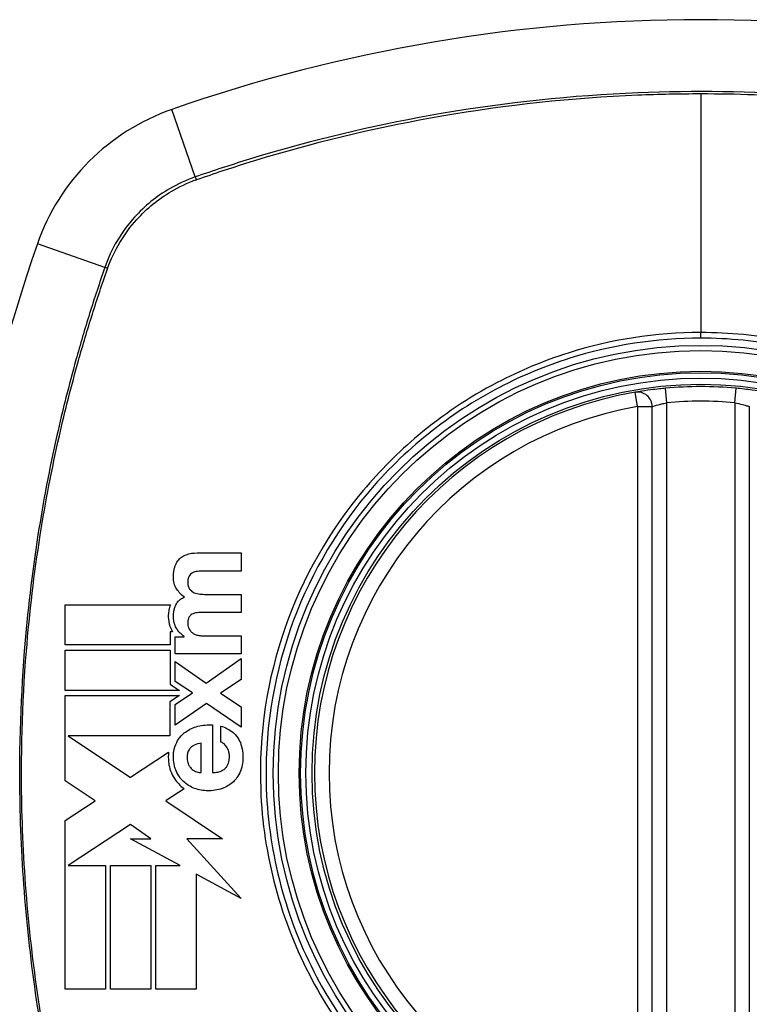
# Model space of a CAD drawing. Header units: inches. Extents: x 101 to 245, y 79 to 103.
# Tile 24 of 30: x 208.677 to 209.268, y 101.696 to 102.494. Entities that reach past the tile are written whole.
import ezdxf

# ---------------------------------------------------------------- set-up
doc = ezdxf.new("R2010")
doc.units = ezdxf.units.IN
doc.header["$MEASUREMENT"] = 0
doc.layers.add('Visible Edges(ANSI)', color=7, linetype='Continuous', lineweight=25)
doc.layers.add('Visible Tangent Edges(ANSI)', color=7, linetype='Continuous', lineweight=25)

msp = doc.modelspace()

# ---------------------------------------------------------------- linework, layer by layer
at = {"layer": 'Visible Edges(ANSI)'}
for p, q in [((209.18898, 101.58653), (209.18898, 102.18013)), ((209.26772, 102.18013), (209.26772, 101.58653)), ((208.82024, 102.06161), (208.85607, 102.06161)), ((208.85607, 102.06161), (208.85607, 102.04691)), ((208.85607, 102.04691), (208.82573, 102.04691)), ((208.82624, 102.02806), (208.85607, 102.02806)), ((208.85607, 102.02806), (208.85607, 102.01335)), ((208.71346, 101.98705), (208.71346, 102.01966)), ((208.71346, 102.01966), (208.79861, 102.01966)), ((208.85607, 102.01335), (208.82604, 102.01335)), ((208.79839, 101.99781), (208.79839, 101.98705)), ((208.80036, 101.99781), (208.79839, 101.99781)), ((208.80253, 101.99367), (208.80978, 101.99367)), ((208.80253, 101.9798), (208.80253, 101.99367)), ((208.80978, 101.99367), (208.80978, 101.99388)), ((208.825, 101.9945), (208.85607, 101.9945)), ((208.85607, 101.9945), (208.85607, 101.9798)), ((208.79839, 101.98705), (208.71346, 101.98705)), ((208.71346, 101.98291), (208.79839, 101.98291)), ((208.71346, 101.95029), (208.71346, 101.98291)), ((208.79839, 101.98291), (208.79839, 101.95531)), ((208.85607, 101.9798), (208.80253, 101.9798)), ((208.80253, 101.97378), (208.82759, 101.95618)), ((208.80253, 101.95752), (208.80253, 101.97378)), ((208.82759, 101.95618), (208.85607, 101.97596)), ((208.85607, 101.97596), (208.85607, 101.95918)), ((208.81651, 101.9482), (208.80253, 101.95752)), ((208.85607, 101.95918), (208.83919, 101.948)), ((208.80592, 101.95029), (208.71346, 101.95029)), ((208.79839, 101.95531), (208.80023, 101.95408)), ((208.80023, 101.95408), (208.80592, 101.95029)), ((208.71345, 101.91503), (208.71346, 101.94616)), ((208.71346, 101.94616), (208.80596, 101.94616)), ((208.80596, 101.94616), (208.79826, 101.94099)), ((208.80253, 101.93878), (208.81651, 101.9482)), ((208.83919, 101.948), (208.85607, 101.93681)), ((208.79826, 101.94099), (208.79826, 101.91354)), ((208.8279, 101.93961), (208.80253, 101.922)), ((208.80253, 101.922), (208.80253, 101.93878)), ((208.85607, 101.92034), (208.8279, 101.93961)), ((208.85607, 101.93681), (208.85607, 101.92034)), ((208.83287, 101.92226), (208.83287, 101.88363)), ((208.8395, 101.90839), (208.8395, 101.92133)), ((208.71345, 101.91423), (208.71345, 101.91503)), ((208.71345, 101.91354), (208.71345, 101.91423)), ((208.71346, 101.87696), (208.71345, 101.91354)), ((208.71569, 101.91354), (208.76619, 101.87982)), ((208.79826, 101.91354), (208.71569, 101.91354)), ((208.82355, 101.88363), (208.82355, 101.90756)), ((208.76643, 101.87998), (208.79716, 101.90032)), ((208.76619, 101.87982), (208.76643, 101.87998)), ((208.73756, 101.86087), (208.71346, 101.87696)), ((208.80984, 101.87064), (208.79519, 101.86094)), ((208.71346, 101.84492), (208.73756, 101.86087)), ((208.79519, 101.86094), (208.79483, 101.8607)), ((208.79483, 101.8607), (208.84079, 101.83002)), ((208.71346, 101.70817), (208.71346, 101.84492)), ((208.76619, 101.84175), (208.71571, 101.80834)), ((208.7828, 101.83002), (208.76619, 101.84175)), ((208.80656, 101.80833), (208.7662, 101.83002)), ((208.7662, 101.83002), (208.7828, 101.83002)), ((208.84079, 101.83002), (208.81184, 101.83003)), ((208.81184, 101.83003), (208.85607, 101.78174)), ((208.71571, 101.80834), (208.71571, 101.80833)), ((208.71571, 101.80833), (208.74607, 101.80833)), ((208.74607, 101.80833), (208.74607, 101.70817)), ((208.75018, 101.80833), (208.7828, 101.80833)), ((208.75018, 101.70817), (208.75018, 101.80833)), ((208.7828, 101.80833), (208.7828, 101.70817)), ((208.78687, 101.70817), (208.78687, 101.80833)), ((208.78687, 101.80833), (208.80656, 101.80833)), ((208.85607, 101.78174), (208.81949, 101.80139)), ((208.81949, 101.80139), (208.81949, 101.70817)), ((208.74607, 101.70817), (208.71346, 101.70817)), ((208.7828, 101.70817), (208.75018, 101.70817)), ((208.81949, 101.70817), (208.78687, 101.70817))]:
    msp.add_line(p, q, dxfattribs=at)
for radius in [0.31988, 0.31496]:
    msp.add_circle((209.22835, 101.88333), radius, dxfattribs=at)
for centre, radius, start, end in [((209.22835, 101.19435), 1.29921, 70.73366, 109.26634), ((208.85812, 102.25356), 0.17717, 109.26634, 160.73366), ((209.91732, 101.88333), 1.29921, 160.73366, 199.26634), ((209.22835, 101.88333), 0.31299, 99.78402, 260.21598), ((209.17717, 102.18013), 0.01181, 0, 99.78402), ((209.22835, 101.88333), 0.31299, 84.74991, 95.25009)]:
    msp.add_arc(centre, radius, start, end, dxfattribs=at)
for points, knots in [([(209.19971, 102.19501), (209.19811, 102.19486), (209.1965, 102.1947), (209.19239, 102.19426), (209.18997, 102.19397), (209.18413, 102.19321), (209.18107, 102.19274), (209.17645, 102.192), (209.17516, 102.19177), (209.17516, 102.19177)], [0, 0, 0, 0, 0.01176793, 0.01176793, 0.03059662, 0.03059662, 0.06072253, 0.06072253, 0.09414345, 0.09414345, 0.09414345, 0.09414345]), ([(209.28153, 102.19177), (209.28153, 102.19177), (209.28138, 102.1918), (209.28055, 102.19194), (209.27965, 102.19209), (209.27636, 102.19263), (209.27343, 102.19308), (209.26605, 102.19407), (209.26153, 102.19459), (209.25699, 102.19501)], [0, 0, 0, 0, 0.01176876, 0.01176876, 0.03059878, 0.03059878, 0.0607268, 0.0607268, 0.09415008, 0.09415008, 0.09415008, 0.09415008]), ([(208.80211, 102.04991), (208.80219, 102.05016), (208.80226, 102.05041), (208.80246, 102.05102), (208.80259, 102.05137), (208.80339, 102.05335), (208.80428, 102.05482), (208.80543, 102.05613)], [-0.01822759, -0.01822759, -0.01822759, -0.01822759, -0.01623281, -0.01623281, -0.01336137, -0.01336137, 0, 0, 0, 0]), ([(208.80543, 102.05613), (208.80634, 102.05716), (208.80739, 102.05803), (208.80945, 102.05931), (208.8104, 102.05978), (208.81138, 102.06016)], [-0.01889621, -0.01889621, -0.01889621, -0.01889621, -0.00826301, -0.00826301, 0, 0, 0, 0]), ([(208.80377, 102.03236), (208.80283, 102.03379), (208.80214, 102.03535), (208.80141, 102.03812), (208.80092, 102.04039), (208.8012, 102.04505), (208.80131, 102.04612), (208.80156, 102.04758), (208.80164, 102.04797), (208.80178, 102.04862), (208.80184, 102.04889), (208.80197, 102.0494), (208.80204, 102.04966), (208.80211, 102.04991)], [-0.0850692, -0.0850692, -0.0850692, -0.0850692, -0.04277401, -0.04277401, -0.0153176, -0.0153176, -0.00710592, -0.00710592, -0.00406726, -0.00406726, -0.00200277, -0.00200277, 0, 0, 0, 0]), ([(208.81651, 102.04556), (208.81596, 102.04527), (208.81545, 102.04491), (208.81449, 102.04399), (208.81406, 102.04343), (208.81371, 102.04282)], [-0.01028988, -0.01028988, -0.01028988, -0.01028988, -0.00541222, -0.00541222, 0, 0, 0, 0]), ([(208.81371, 102.04282), (208.81354, 102.04251), (208.8134, 102.0422), (208.81324, 102.04177), (208.8132, 102.04166), (208.81314, 102.04148), (208.81312, 102.04139), (208.81307, 102.04123), (208.81305, 102.04114), (208.813, 102.04096), (208.81298, 102.04086), (208.81292, 102.0406), (208.81289, 102.04043), (208.81277, 102.03974), (208.81272, 102.0392), (208.81266, 102.03793), (208.81266, 102.03682), (208.81303, 102.03467), (208.81335, 102.03372), (208.81387, 102.03287)], [-0.0341891, -0.0341891, -0.0341891, -0.0341891, -0.02994227, -0.02994227, -0.02861788, -0.02861788, -0.02756344, -0.02756344, -0.02649819, -0.02649819, -0.02526241, -0.02526241, -0.02322724, -0.02322724, -0.01674356, -0.01674356, -0.00773446, -0.00773446, 0, 0, 0, 0]), ([(208.81387, 102.03287), (208.81428, 102.0322), (208.81478, 102.0316), (208.81584, 102.0306), (208.81639, 102.0302), (208.81698, 102.02987)], [-0.01156539, -0.01156539, -0.01156539, -0.01156539, -0.0053887, -0.0053887, 0, 0, 0, 0]), ([(208.80305, 102.01951), (208.80356, 102.02062), (208.80424, 102.02161), (208.80559, 102.02307), (208.80617, 102.02359), (208.80778, 102.02479), (208.80886, 102.02539), (208.80998, 102.02588)], [-0.02499103, -0.02499103, -0.02499103, -0.02499103, -0.01566144, -0.01566144, -0.00964664, -0.00964664, 0, 0, 0, 0]), ([(208.79861, 102.01966), (208.79835, 102.01896), (208.79811, 102.01824), (208.79783, 102.01724), (208.79776, 102.01696), (208.79763, 102.01645), (208.79758, 102.01622), (208.79748, 102.01574), (208.79743, 102.01551), (208.79733, 102.01496), (208.79728, 102.01465), (208.79714, 102.01373), (208.79708, 102.01313), (208.79689, 102.01086), (208.79686, 102.00858), (208.79768, 102.00351), (208.7985, 102.00109), (208.79974, 101.99886)], [-0.06770735, -0.06770735, -0.06770735, -0.06770735, -0.05894384, -0.05894384, -0.05564282, -0.05564282, -0.05283582, -0.05283582, -0.05004017, -0.05004017, -0.04636458, -0.04636458, -0.03935127, -0.03935127, -0.01991224, -0.01991224, 0, 0, 0, 0]), ([(208.80336, 102.00087), (208.80269, 102.00207), (208.80217, 102.00334), (208.80109, 102.00724), (208.80101, 102.00968), (208.80115, 102.01224), (208.80121, 102.01291), (208.80134, 102.01387), (208.80139, 102.01416), (208.80148, 102.01466), (208.80152, 102.01488), (208.80162, 102.01532), (208.80167, 102.01554), (208.80181, 102.01611), (208.8019, 102.01646), (208.80229, 102.01773), (208.80263, 102.01863), (208.80305, 102.01951)], [-0.04289575, -0.04289575, -0.04289575, -0.04289575, -0.0353469, -0.0353469, -0.02092515, -0.02092515, -0.01581335, -0.01581335, -0.01355866, -0.01355866, -0.01188998, -0.01188998, -0.01013094, -0.01013094, -0.00742649, -0.00742649, 0, 0, 0, 0]), ([(208.81387, 102.00978), (208.8137, 102.00952), (208.81355, 102.00924), (208.81333, 102.00874), (208.81326, 102.00853), (208.81315, 102.0082), (208.81311, 102.00809), (208.81306, 102.00788), (208.81303, 102.00778), (208.81299, 102.0076), (208.81297, 102.0075), (208.81292, 102.00729), (208.8129, 102.00718), (208.81285, 102.00689), (208.81282, 102.00671), (208.81273, 102.00597), (208.81269, 102.0054), (208.81267, 102.00419), (208.81268, 102.00338), (208.81314, 102.0017)], [-0.0490041, -0.0490041, -0.0490041, -0.0490041, -0.04244866, -0.04244866, -0.03780104, -0.03780104, -0.03527652, -0.03527652, -0.0332684, -0.0332684, -0.03125318, -0.03125318, -0.02891355, -0.02891355, -0.02511286, -0.02511286, -0.01342871, -0.01342871, 0, 0, 0, 0]), ([(208.81703, 102.01237), (208.81641, 102.01212), (208.81583, 102.0118), (208.81474, 102.01092), (208.81427, 102.01039), (208.81387, 102.00978)], [-0.01084171, -0.01084171, -0.01084171, -0.01084171, -0.00558063, -0.00558063, 0, 0, 0, 0]), ([(208.80978, 101.99388), (208.80858, 101.99472), (208.80746, 101.99566), (208.80524, 101.99796), (208.80421, 101.99934), (208.80336, 102.00087)], [-0.02525095, -0.02525095, -0.02525095, -0.02525095, -0.01364462, -0.01364462, 0, 0, 0, 0]), ([(208.81314, 102.0017), (208.81333, 102.00101), (208.81361, 102.00036), (208.81424, 101.99927), (208.81456, 101.99882), (208.8149, 101.99839)], [-0.009826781, -0.009826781, -0.009826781, -0.009826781, -0.004330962, -0.004330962, 0, 0, 0, 0]), ([(208.8149, 101.99839), (208.81542, 101.99774), (208.81604, 101.9972), (208.81732, 101.99631), (208.81797, 101.99595), (208.81863, 101.99564)], [-0.01235062, -0.01235062, -0.01235062, -0.01235062, -0.00586482, -0.00586482, 0, 0, 0, 0]), ([(208.81863, 101.99564), (208.81961, 101.99518), (208.82069, 101.9949), (208.82281, 101.99457), (208.82392, 101.9945), (208.825, 101.9945)], [-0.0172898, -0.0172898, -0.0172898, -0.0172898, -0.00865841, -0.00865841, 0, 0, 0, 0]), ([(208.8395, 101.92133), (208.84302, 101.9202), (208.84651, 101.91856), (208.85089, 101.91491), (208.8522, 101.91347), (208.85327, 101.9118)], [-0.04515862, -0.04515862, -0.04515862, -0.04515862, -0.0154111, -0.0154111, 0, 0, 0, 0]), ([(208.80372, 101.90818), (208.8047, 101.91006), (208.80588, 101.91179), (208.80836, 101.91453), (208.80954, 101.91558), (208.81081, 101.91652)], [-0.02881363, -0.02881363, -0.02881363, -0.02881363, -0.0124576, -0.0124576, 0, 0, 0, 0]), ([(208.85327, 101.9118), (208.85433, 101.91017), (208.85518, 101.90841), (208.85663, 101.90421), (208.85709, 101.90178), (208.85736, 101.89854), (208.8574, 101.89779), (208.85742, 101.89658), (208.85742, 101.89611), (208.85741, 101.89531), (208.8574, 101.89497), (208.85736, 101.89419), (208.85734, 101.89377), (208.85725, 101.89264), (208.85717, 101.89195), (208.85676, 101.88906), (208.85621, 101.88692), (208.8554, 101.88488)], [-0.07162914, -0.07162914, -0.07162914, -0.07162914, -0.05643592, -0.05643592, -0.0374041, -0.0374041, -0.03163172, -0.03163172, -0.02814281, -0.02814281, -0.02551127, -0.02551127, -0.02225928, -0.02225928, -0.01690864, -0.01690864, 0, 0, 0, 0]), ([(208.80325, 101.88514), (208.80288, 101.886), (208.80255, 101.88689), (208.80169, 101.88971), (208.80134, 101.89167), (208.80113, 101.89428), (208.8011, 101.8949), (208.80108, 101.8959), (208.80108, 101.89629), (208.80108, 101.89701), (208.80109, 101.89735), (208.80112, 101.89807), (208.80115, 101.89846), (208.80123, 101.89952), (208.8013, 101.90019), (208.80179, 101.90343), (208.80253, 101.90589), (208.80372, 101.90818)], [-0.0603005, -0.0603005, -0.0603005, -0.0603005, -0.05313811, -0.05313811, -0.03804527, -0.03804527, -0.0334358, -0.0334358, -0.03050969, -0.03050969, -0.02795071, -0.02795071, -0.02497289, -0.02497289, -0.01985571, -0.01985571, 0, 0, 0, 0]), ([(208.81506, 101.90388), (208.81466, 101.90352), (208.81431, 101.90312), (208.8133, 101.90172), (208.81284, 101.90063), (208.81242, 101.89889), (208.81232, 101.8983), (208.81223, 101.89746), (208.81221, 101.8972), (208.81218, 101.89675), (208.81217, 101.89656), (208.81216, 101.8962), (208.81216, 101.89602), (208.81216, 101.89558), (208.81216, 101.89532), (208.81219, 101.89468), (208.81222, 101.89431), (208.8124, 101.89257), (208.81273, 101.89122), (208.81335, 101.89)], [-0.03851741, -0.03851741, -0.03851741, -0.03851741, -0.03421535, -0.03421535, -0.02483887, -0.02483887, -0.02021805, -0.02021805, -0.01820131, -0.01820131, -0.01671784, -0.01671784, -0.01534867, -0.01534867, -0.01335461, -0.01335461, -0.01050199, -0.01050199, 0, 0, 0, 0]), ([(208.82355, 101.90756), (208.82168, 101.90721), (208.81974, 101.90667), (208.81695, 101.90532), (208.81594, 101.90468), (208.81506, 101.90388)], [-0.02473177, -0.02473177, -0.02473177, -0.02473177, -0.00935617, -0.00935617, 0, 0, 0, 0]), ([(208.84421, 101.90445), (208.84348, 101.9055), (208.84262, 101.90652), (208.84098, 101.90777), (208.84027, 101.90816), (208.8395, 101.90839)], [-0.01640944, -0.01640944, -0.01640944, -0.01640944, -0.0064471, -0.0064471, 0, 0, 0, 0]), ([(208.84323, 101.88726), (208.84375, 101.8878), (208.84421, 101.8884), (208.84544, 101.89043), (208.84593, 101.89197), (208.84627, 101.89402), (208.84632, 101.89447), (208.84638, 101.89517), (208.8464, 101.89543), (208.84642, 101.89592), (208.84643, 101.89614), (208.84644, 101.89659), (208.84644, 101.89685), (208.84643, 101.89742), (208.84642, 101.89775), (208.84632, 101.89901), (208.84616, 101.89993), (208.84554, 101.90214), (208.84498, 101.90335), (208.84421, 101.90445)], [-0.05017395, -0.05017395, -0.05017395, -0.05017395, -0.04363621, -0.04363621, -0.0298359, -0.0298359, -0.02607285, -0.02607285, -0.02387917, -0.02387917, -0.02196308, -0.02196308, -0.02009828, -0.02009828, -0.01758728, -0.01758728, -0.01044021, -0.01044021, 0, 0, 0, 0]), ([(208.79716, 101.90032), (208.7971, 101.89974), (208.79705, 101.89916), (208.79699, 101.89824), (208.79697, 101.8979), (208.79695, 101.89719), (208.79694, 101.89684), (208.79694, 101.89625), (208.79694, 101.89602), (208.79695, 101.89522), (208.79697, 101.89465), (208.79709, 101.89271), (208.79725, 101.89135), (208.79791, 101.88776), (208.79856, 101.88557), (208.79946, 101.88349)], [-0.04388665, -0.04388665, -0.04388665, -0.04388665, -0.03942336, -0.03942336, -0.03676663, -0.03676663, -0.0340067, -0.0340067, -0.03226389, -0.03226389, -0.02788892, -0.02788892, -0.01745906, -0.01745906, 0, 0, 0, 0]), ([(208.81335, 101.89), (208.81376, 101.8892), (208.81425, 101.88843), (208.81526, 101.8872), (208.81576, 101.88671), (208.8163, 101.88628)], [-0.01249156, -0.01249156, -0.01249156, -0.01249156, -0.00549062, -0.00549062, 0, 0, 0, 0]), ([(208.83287, 101.88363), (208.83423, 101.88369), (208.83563, 101.88384), (208.83831, 101.88441), (208.83967, 101.88485), (208.84175, 101.88598), (208.84254, 101.88655), (208.84323, 101.88726)], [-0.02989681, -0.02989681, -0.02989681, -0.02989681, -0.01887838, -0.01887838, -0.00773862, -0.00773862, 0, 0, 0, 0]), ([(208.79946, 101.88349), (208.80038, 101.88135), (208.80153, 101.87933), (208.80393, 101.87604), (208.80508, 101.87471), (208.80635, 101.8735)], [-0.03170558, -0.03170558, -0.03170558, -0.03170558, -0.01375248, -0.01375248, 0, 0, 0, 0]), ([(208.80921, 101.87649), (208.80811, 101.87754), (208.80711, 101.87868), (208.80504, 101.88154), (208.80406, 101.88328), (208.80325, 101.88514)], [-0.02746533, -0.02746533, -0.02746533, -0.02746533, -0.01554932, -0.01554932, 0, 0, 0, 0]), ([(208.8554, 101.88488), (208.85464, 101.88298), (208.85369, 101.8812), (208.85166, 101.87837), (208.85071, 101.87728), (208.84965, 101.87628)], [-0.02710002, -0.02710002, -0.02710002, -0.02710002, -0.01142955, -0.01142955, 0, 0, 0, 0]), ([(208.84074, 101.87084), (208.83885, 101.87014), (208.83689, 101.86965), (208.83259, 101.86898), (208.83052, 101.86892), (208.82532, 101.86896), (208.82167, 101.86956), (208.81817, 101.8709)], [-0.05230225, -0.05230225, -0.05230225, -0.05230225, -0.04199451, -0.04199451, -0.03001785, -0.03001785, 0, 0, 0, 0])]:
    msp.add_open_spline(points, degree=3, knots=knots, dxfattribs=at)
for points in [[(208.81138, 102.06016), (208.81417, 102.06126), (208.81729, 102.06161), (208.82024, 102.06161)], [(208.82065, 102.0467), (208.81923, 102.04658), (208.8178, 102.04624), (208.81651, 102.04556)], [(208.82573, 102.04691), (208.82404, 102.04691), (208.82234, 102.04685), (208.82065, 102.0467)], [(208.80998, 102.02588), (208.80749, 102.02757), (208.80545, 102.0298), (208.80377, 102.03236)], [(208.81698, 102.02987), (208.81832, 102.02911), (208.8198, 102.02865), (208.82133, 102.02842)], [(208.82133, 102.02842), (208.82295, 102.02818), (208.82459, 102.02806), (208.82624, 102.02806)], [(208.82133, 102.01325), (208.81986, 102.01318), (208.81841, 102.01291), (208.81703, 102.01237)], [(208.82604, 102.01335), (208.82447, 102.01335), (208.8229, 102.01332), (208.82133, 102.01325)], [(208.79974, 101.99886), (208.79994, 101.99851), (208.80015, 101.99815), (208.80036, 101.99781)], [(208.81081, 101.91652), (208.8139, 101.91878), (208.81732, 101.9203), (208.82096, 101.92123)], [(208.82096, 101.92123), (208.82488, 101.92222), (208.82886, 101.92253), (208.83287, 101.92226)], [(208.8163, 101.88628), (208.81743, 101.88538), (208.81867, 101.8847), (208.82003, 101.88431)], [(208.82003, 101.88431), (208.82116, 101.88398), (208.82238, 101.88371), (208.82355, 101.88363)], [(208.80635, 101.8735), (208.80744, 101.87245), (208.8086, 101.8715), (208.80984, 101.87064)], [(208.81817, 101.8709), (208.81485, 101.87216), (208.81182, 101.87398), (208.80921, 101.87649)], [(208.84965, 101.87628), (208.84705, 101.87382), (208.84403, 101.87206), (208.84074, 101.87084)]]:
    msp.add_open_spline(points, degree=3, dxfattribs=at)
at = {"layer": 'Visible Tangent Edges(ANSI)'}
for p, q in [((209.22835, 102.43367), (209.22835, 102.24014)), ((208.81876, 102.36615), (208.79966, 102.4208)), ((208.74553, 102.29291), (208.69087, 102.31202)), ((209.22835, 102.23556), (209.22835, 102.24014)), ((209.17717, 102.18013), (209.17516, 102.19177)), ((209.20079, 102.18325), (209.19971, 102.19501)), ((209.25591, 102.18325), (209.25699, 102.19501)), ((209.20079, 101.58341), (209.20079, 102.18325)), ((209.25591, 102.18325), (209.25591, 101.58341)), ((209.17717, 102.18013), (209.18898, 102.18013)), ((209.17717, 102.18013), (209.17717, 101.58653))]:
    msp.add_line(p, q, dxfattribs=at)
for radius in [0.34636, 0.34222, 0.32539, 0.3242]:
    msp.add_circle((209.22835, 101.88333), radius, dxfattribs=at)
for start, end in [(84.74991, 95.25009), (99.78402, 260.21598)]:
    msp.add_arc((209.22835, 101.88333), 0.30118, start, end, dxfattribs=at)
for centre, major_axis, start_param, end_param in [((208.82039, 102.3615), (0.00321, -0.00931), 4.18856, 4.452267), ((208.75018, 102.29129), (0.00931, -0.00321), 1.830918, 2.094625)]:
    msp.add_ellipse(centre, major_axis=major_axis, ratio=0.002592, start_param=start_param, end_param=end_param, dxfattribs=at)
for points, knots in [([(209.63793, 102.36615), (209.62556, 102.3704), (209.61314, 102.37456), (209.58815, 102.38238), (209.5756, 102.38609), (209.54276, 102.39524), (209.52237, 102.40037), (209.47517, 102.41098), (209.44827, 102.4161), (209.38609, 102.42582), (209.35072, 102.42981), (209.2693, 102.4355), (209.22335, 102.43616), (209.12411, 102.4321), (209.07081, 102.42649), (208.97005, 102.40928), (208.92248, 102.39823), (208.86412, 102.38103), (208.85238, 102.37738), (208.83337, 102.37116), (208.82606, 102.36866), (208.81876, 102.36615)], [0, 0, 0, 0, 0.099284, 0.099284, 0.198297, 0.198297, 0.356934, 0.356934, 0.563163, 0.563163, 0.83126, 0.83126, 1.179786, 1.179786, 1.583317, 1.583317, 1.95181, 1.95181, 2.045062, 2.045062, 2.103661, 2.103661, 2.103661, 2.103661]), ([(208.82001, 102.36406), (208.82718, 102.36657), (208.83427, 102.36898), (208.85307, 102.3752), (208.86478, 102.37887), (208.92299, 102.3962), (208.97045, 102.40735), (209.07103, 102.42474), (209.12425, 102.43042), (209.19441, 102.43332), (209.21137, 102.43367), (209.22835, 102.43367)], [-2.102416, -2.102416, -2.102416, -2.102416, -2.045062, -2.045062, -1.95181, -1.95181, -1.583317, -1.583317, -1.179786, -1.179786, -1.050919, -1.050919, -1.050919, -1.050919]), ([(209.22835, 102.43367), (209.25728, 102.43367), (209.28624, 102.43266), (209.35055, 102.4281), (209.38587, 102.42407), (209.44794, 102.41424), (209.47479, 102.40907), (209.52188, 102.39836), (209.54222, 102.39319), (209.57498, 102.38397), (209.5875, 102.38023), (209.61227, 102.3724), (209.62429, 102.3684), (209.63668, 102.36406)], [-1.050919, -1.050919, -1.050919, -1.050919, -0.83126, -0.83126, -0.563163, -0.563163, -0.356934, -0.356934, -0.198297, -0.198297, -0.099284, -0.099284, -0.001246, -0.001246, -0.001246, -0.001246]), ([(208.81876, 102.36615), (208.81153, 102.36366), (208.80454, 102.36046), (208.78734, 102.35047), (208.77771, 102.34266), (208.7589, 102.32181), (208.75069, 102.30789), (208.74553, 102.29291)], [0, 0, 0, 0, 0.0558923, 0.0558923, 0.1453199, 0.1453199, 0.261048, 0.261048, 0.261048, 0.261048]), ([(208.74779, 102.29214), (208.75299, 102.30676), (208.76108, 102.32032), (208.7795, 102.34069), (208.78888, 102.34833), (208.80566, 102.35819), (208.81248, 102.36137), (208.81954, 102.36389)], [-0.261048, -0.261048, -0.261048, -0.261048, -0.1453199, -0.1453199, -0.0558923, -0.0558923, 0, 0, 0, 0]), ([(208.74553, 102.29291), (208.74127, 102.28055), (208.73712, 102.26812), (208.7293, 102.24313), (208.72559, 102.23058), (208.71644, 102.19775), (208.71131, 102.17736), (208.7007, 102.13017), (208.69558, 102.10327), (208.68646, 102.04497), (208.68276, 102.01353), (208.67687, 101.93916), (208.67569, 101.89629), (208.67813, 101.79461), (208.68372, 101.73574), (208.69919, 101.6431), (208.70645, 101.60867), (208.71949, 101.55762), (208.7242, 101.54069), (208.7318, 101.51546), (208.73442, 101.50707), (208.73984, 101.49036), (208.74267, 101.48205), (208.74553, 101.47375)], [0, 0, 0, 0, 0.099284, 0.099284, 0.198296, 0.198296, 0.356933, 0.356933, 0.563161, 0.563161, 0.801732, 0.801732, 1.126637, 1.126637, 1.572986, 1.572986, 1.839557, 1.839557, 1.972882, 1.972882, 2.039554, 2.039554, 2.106203, 2.106203, 2.106203, 2.106203]), ([(208.74762, 101.475), (208.74472, 101.48326), (208.74201, 101.49126), (208.73661, 101.50776), (208.73397, 101.51613), (208.72631, 101.54129), (208.72157, 101.55818), (208.70841, 101.60911), (208.70109, 101.64347), (208.68545, 101.73594), (208.67979, 101.79473), (208.67733, 101.89628), (208.67852, 101.93909), (208.68448, 102.01335), (208.68822, 102.04474), (208.69744, 102.10294), (208.70261, 102.12978), (208.71331, 102.17687), (208.71849, 102.19721), (208.72771, 102.22997), (208.73145, 102.24249), (208.73927, 102.26725), (208.74327, 102.27927), (208.74762, 102.29167)], [-2.104956, -2.104956, -2.104956, -2.104956, -2.039554, -2.039554, -1.972882, -1.972882, -1.839557, -1.839557, -1.572986, -1.572986, -1.126637, -1.126637, -0.801732, -0.801732, -0.563161, -0.563161, -0.356933, -0.356933, -0.198296, -0.198296, -0.099284, -0.099284, -0.001246, -0.001246, -0.001246, -0.001246]), ([(209.22835, 102.24014), (209.19208, 102.24014), (209.15541, 102.23446), (209.10112, 102.21725), (209.08181, 102.20922), (209.04054, 102.18763), (209.01911, 102.17327), (208.99947, 102.15679)], [-3.1415927, -3.1415927, -3.1415927, -3.1415927, -2.8352255, -2.8352255, -2.6603308, -2.6603308, -2.4437372, -2.4437372, -2.4437372, -2.4437372]), ([(209.45722, 102.15679), (209.4344, 102.17593), (209.40898, 102.19232), (209.35531, 102.21804), (209.32693, 102.22751), (209.27473, 102.23787), (209.25143, 102.24014), (209.22835, 102.24014)], [2.4459135, 2.4459135, 2.4459135, 2.4459135, 2.6962509, 2.6962509, 2.9465939, 2.9465939, 3.1415927, 3.1415927, 3.1415927, 3.1415927]), ([(209.22835, 102.23556), (209.25113, 102.23556), (209.27414, 102.23334), (209.32569, 102.22318), (209.35374, 102.21388), (209.40681, 102.1886), (209.43197, 102.17248), (209.45457, 102.15361), (209.48873, 102.12509), (209.517, 102.09039), (209.55782, 102.01479), (209.57095, 101.97507), (209.58216, 101.89805), (209.58172, 101.86071), (209.56819, 101.77998), (209.55152, 101.73578), (209.51886, 101.68315), (209.50918, 101.66975), (209.49863, 101.65711), (209.46889, 101.62149), (209.43215, 101.59207), (209.34304, 101.54592), (209.28964, 101.5323), (209.19572, 101.53034), (209.15584, 101.53632), (209.07569, 101.56268), (209.03609, 101.58469), (209.00212, 101.61305), (208.9673, 101.64212), (208.9384, 101.67787), (208.89231, 101.765), (208.8783, 101.81731), (208.87474, 101.91431), (208.88134, 101.95816), (208.90978, 102.03976), (208.93102, 102.07715), (208.95806, 102.10955), (208.98767, 102.14501), (209.02425, 102.17435), (209.0836, 102.20522), (209.10269, 102.21311), (209.15634, 102.23), (209.19254, 102.23556), (209.22835, 102.23556)], [-3.141593, -3.141593, -3.141593, -3.141593, -2.946594, -2.946594, -2.696251, -2.696251, -2.445914, -2.445914, -2.445914, -2.067507, -2.067507, -1.716551, -1.716551, -1.405531, -1.405531, -1.016056, -1.016056, -0.875434, -0.875434, -0.875434, -0.479101, -0.479101, -0.021702, -0.021702, 0.31764, 0.31764, 0.695378, 0.695378, 0.695378, 1.082671, 1.082671, 1.532987, 1.532987, 1.905714, 1.905714, 2.266012, 2.266012, 2.266012, 2.660331, 2.660331, 2.835226, 2.835226, 3.141593, 3.141593, 3.141593, 3.141593]), ([(209.18898, 102.18013), (209.18898, 102.18013), (209.1896, 102.18035), (209.19182, 102.18106), (209.19329, 102.18151), (209.1961, 102.18225), (209.19727, 102.18253), (209.19924, 102.18295), (209.20002, 102.18311), (209.20079, 102.18325)], [-0.09414345, -0.09414345, -0.09414345, -0.09414345, -0.06072253, -0.06072253, -0.03059662, -0.03059662, -0.01176793, -0.01176793, 0, 0, 0, 0]), ([(209.25591, 102.18325), (209.25809, 102.18285), (209.26026, 102.18234), (209.26382, 102.18139), (209.26523, 102.18095), (209.26681, 102.18044), (209.26724, 102.18029), (209.26764, 102.18016), (209.26772, 102.18013), (209.26772, 102.18013)], [-0.09415008, -0.09415008, -0.09415008, -0.09415008, -0.0607268, -0.0607268, -0.03059878, -0.03059878, -0.01176876, -0.01176876, 0, 0, 0, 0]), ([(208.95489, 102.1122), (208.92744, 102.07949), (208.90584, 102.0417), (208.87687, 101.95913), (208.87014, 101.91471), (208.87376, 101.81645), (208.88807, 101.76349), (208.925, 101.6941), (208.93895, 101.67345), (208.95489, 101.65446)], [-2.266012, -2.266012, -2.266012, -2.266012, -1.905714, -1.905714, -1.532987, -1.532987, -1.082671, -1.082671, -0.873089, -0.873089, -0.873089, -0.873089])]:
    msp.add_open_spline(points, degree=3, knots=knots, dxfattribs=at)
for points in [[(208.81954, 102.36389), (208.81969, 102.36394), (208.81986, 102.364), (208.82001, 102.36406)], [(208.74762, 102.29167), (208.74768, 102.29182), (208.74773, 102.29198), (208.74779, 102.29214)], [(208.99947, 102.15679), (208.98336, 102.14327), (208.96843, 102.12834), (208.95489, 102.1122)]]:
    msp.add_open_spline(points, degree=3, dxfattribs=at)

doc.saveas('drawing.dxf')
